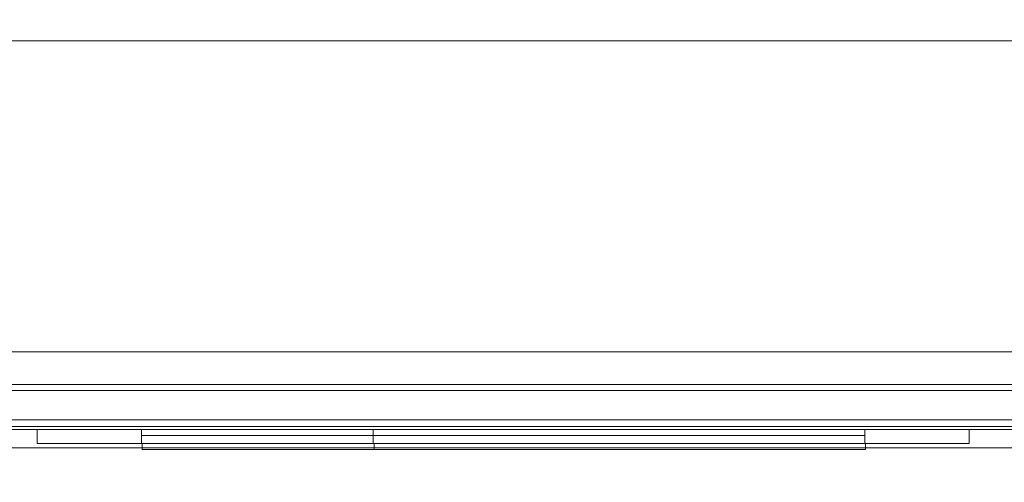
# Model space of a CAD drawing. Header units: inches. Extents: x 813 to 1305, y 19 to 194.
# Tile 230 of 256: x 1177.43 to 1183.76, y 103.39 to 106.36. Entities that reach past the tile are written whole.
import ezdxf

# ---------------------------------------------------------------- set-up
doc = ezdxf.new("R2010")
doc.units = ezdxf.units.IN
doc.header["$MEASUREMENT"] = 0
for name, color, linetype, true_color in [('CET color Grey2', 7, 'Continuous', 0x060606), ('CET color Grey98', 7, 'Continuous', 0xfafafa), ('CET color NavajoWhite4', 7, 'Continuous', 0x81775f)]:
    doc.layers.add(name, color=color, linetype=linetype, true_color=true_color)
doc.layers.add('CET Default', color=7, linetype='Continuous')

# ---------------------------------------------------------------- blocks, each defined once
blk = doc.blocks.new('*C250')
at = {"layer": 'CET color Grey98', "linetype": 'Continuous', "lineweight": 0}
for points, invisible_edges in [([(41.49, 14, 65), (0.5, 14, 65), (0.5, 14, 65.5), (41.49, 14, 65)], 4), ([(41.49, 14, 65), (0.5, 14, 65.5), (41.49, 14, 65.5), (41.49, 14, 65)], 9), ([(0.5, 14, 65), (41.49, 14, 65), (41.49, 0.3125, 65), (0.5, 14, 65)], 4), ([(0.5, 14, 65), (41.49, 0.3125, 65), (0.5, 0.3125, 65), (0.5, 14, 65)], 9), ([(0.5, 0.3125, 65.5), (41.49, 0.3125, 65.5), (41.49, 14, 65.5), (0.5, 0.3125, 65.5)], 4), ([(0.5, 0.3125, 65.5), (41.49, 14, 65.5), (0.5, 14, 65.5), (0.5, 0.3125, 65.5)], 9), ([(41.49, 14, 49.5), (0.5, 14, 49.5), (0.5, 14, 65), (41.49, 14, 49.5)], 4), ([(41.49, 14, 49.5), (0.5, 14, 65), (41.49, 14, 65), (41.49, 14, 49.5)], 9), ([(0.5, 14, 49.5), (41.49, 14, 49.5), (41.49, 13.5, 49.5), (0.5, 14, 49.5)], 4), ([(0.5, 14, 49.5), (41.49, 13.5, 49.5), (0.5, 13.5, 49.5), (0.5, 14, 49.5)], 9), ([(0.5, 13.5, 65), (41.49, 13.5, 65), (41.49, 14, 65), (0.5, 13.5, 65)], 4), ([(0.5, 13.5, 65), (41.49, 14, 65), (0.5, 14, 65), (0.5, 13.5, 65)], 9), ([(41.49, 13.999, 51), (0.51, 13.999, 51), (0.51, 13.999, 51.5), (41.49, 13.999, 51)], 4), ([(41.49, 13.999, 51), (0.51, 13.999, 51.5), (41.49, 13.999, 51.5), (41.49, 13.999, 51)], 9), ([(0.51, 13.999, 51), (41.49, 13.999, 51), (41.49, 0.3125, 51), (0.51, 13.999, 51)], 4), ([(0.51, 13.999, 51), (41.49, 0.3125, 51), (0.51, 0.3125, 51), (0.51, 13.999, 51)], 9), ([(0.51, 0.3125, 51.5), (41.49, 0.3125, 51.5), (41.49, 13.999, 51.5), (0.51, 0.3125, 51.5)], 4), ([(0.51, 0.3125, 51.5), (41.49, 13.999, 51.5), (0.51, 13.999, 51.5), (0.51, 0.3125, 51.5)], 9)]:
    blk.add_3dface(points, dxfattribs=dict(at, invisible_edges=invisible_edges))
blk = doc.blocks.new('*C251')
at = {"layer": 'CET Default', "linetype": 'Continuous', "lineweight": 0, "rotation": 359.9999999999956}
blk.add_blockref('*C250', (373.7222, 902.8549), dxfattribs=at)
blk = doc.blocks.new('*C205')
at = {"layer": 'CET color Grey2', "linetype": 'Continuous', "lineweight": 0}
for points, invisible_edges in [([(40, 2.5, 32.1525), (2, 2.5, 32.1525), (2, 2.5, 34.0275), (40, 2.5, 32.1525)], 4), ([(40, 2.5, 32.1525), (2, 2.5, 34.0275), (40, 2.5, 34.0275), (40, 2.5, 32.1525)], 9), ([(2, 2.5, 32.1525), (40, 2.5, 32.1525), (40, 0.5, 32.1525), (2, 2.5, 32.1525)], 4), ([(2, 2.5, 32.1525), (40, 0.5, 32.1525), (2, 0.5, 32.1525), (2, 2.5, 32.1525)], 9), ([(2, 0.5, 34.0275), (40, 0.5, 34.0275), (40, 2.5, 34.0275), (2, 0.5, 34.0275)], 4), ([(2, 0.5, 34.0275), (40, 2.5, 34.0275), (2, 2.5, 34.0275), (2, 0.5, 34.0275)], 9), ([(40, 2.5, 48.4213), (2, 2.5, 48.4213), (2, 2.5, 49.4213), (40, 2.5, 48.4213)], 4), ([(40, 2.5, 48.4213), (2, 2.5, 49.4213), (40, 2.5, 49.4213), (40, 2.5, 48.4213)], 9), ([(2, 2.5, 48.4213), (40, 2.5, 48.4213), (40, 0.5, 48.4213), (2, 2.5, 48.4213)], 4), ([(2, 2.5, 48.4213), (40, 0.5, 48.4213), (2, 0.5, 48.4213), (2, 2.5, 48.4213)], 9), ([(2, 0.5, 49.4213), (40, 0.5, 49.4213), (40, 2.5, 49.4213), (2, 0.5, 49.4213)], 4), ([(2, 0.5, 49.4213), (40, 2.5, 49.4213), (2, 2.5, 49.4213), (2, 0.5, 49.4213)], 9), ([(40, 2.5, 8.59), (2, 2.5, 8.59), (2, 2.5, 9.59), (40, 2.5, 8.59)], 4), ([(40, 2.5, 8.59), (2, 2.5, 9.59), (40, 2.5, 9.59), (40, 2.5, 8.59)], 9), ([(2, 2.5, 8.59), (40, 2.5, 8.59), (40, 0.5, 8.59), (2, 2.5, 8.59)], 4), ([(2, 2.5, 8.59), (40, 0.5, 8.59), (2, 0.5, 8.59), (2, 2.5, 8.59)], 9), ([(2, 0.5, 9.59), (40, 0.5, 9.59), (40, 2.5, 9.59), (2, 0.5, 9.59)], 4), ([(2, 0.5, 9.59), (40, 2.5, 9.59), (2, 2.5, 9.59), (2, 0.5, 9.59)], 9), ([(40, 2.5, 0.5), (2, 2.5, 0.5), (2, 2.5, 1.5), (40, 2.5, 0.5)], 4), ([(40, 2.5, 0.5), (2, 2.5, 1.5), (40, 2.5, 1.5), (40, 2.5, 0.5)], 9), ([(2, 2.5, 0.5), (40, 2.5, 0.5), (40, 0.5, 0.5), (2, 2.5, 0.5)], 4), ([(2, 2.5, 0.5), (40, 0.5, 0.5), (2, 0.5, 0.5), (2, 2.5, 0.5)], 9), ([(2, 0.5, 1.5), (40, 0.5, 1.5), (40, 2.5, 1.5), (2, 0.5, 1.5)], 4), ([(2, 0.5, 1.5), (40, 2.5, 1.5), (2, 2.5, 1.5), (2, 0.5, 1.5)], 9), ([(2, 0.5, 32.1525), (40, 0.5, 32.1525), (40, 0.5, 34.0275), (2, 0.5, 32.1525)], 4), ([(2, 0.5, 32.1525), (40, 0.5, 34.0275), (2, 0.5, 34.0275), (2, 0.5, 32.1525)], 9), ([(2, 0.5, 48.4213), (40, 0.5, 48.4213), (40, 0.5, 49.4213), (2, 0.5, 48.4213)], 4), ([(2, 0.5, 48.4213), (40, 0.5, 49.4213), (2, 0.5, 49.4213), (2, 0.5, 48.4213)], 9), ([(2, 0.5, 8.59), (40, 0.5, 8.59), (40, 0.5, 9.59), (2, 0.5, 8.59)], 4), ([(2, 0.5, 8.59), (40, 0.5, 9.59), (2, 0.5, 9.59), (2, 0.5, 8.59)], 9), ([(2, 0.5, 0.5), (40, 0.5, 0.5), (40, 0.5, 1.5), (2, 0.5, 0.5)], 4), ([(2, 0.5, 0.5), (40, 0.5, 1.5), (2, 0.5, 1.5), (2, 0.5, 0.5)], 9)]:
    blk.add_3dface(points, dxfattribs=dict(at, invisible_edges=invisible_edges))
at = {"layer": 'CET color Grey98', "linetype": 'Continuous', "lineweight": 0}
for points, invisible_edges in [([(0.0312, 0.0197, 49.5), (41.9687, 0.0197, 49.5), (41.9687, 2.9803, 49.5), (0.0312, 0.0197, 49.5)], 4), ([(0.0312, 0.0197, 49.5), (41.9687, 2.9803, 49.5), (0.0312, 2.9803, 49.5), (0.0312, 0.0197, 49.5)], 9), ([(0.0312, 2.9803, 49.25), (41.9687, 2.9803, 49.25), (41.9687, 0.0197, 49.25), (0.0312, 2.9803, 49.25)], 4), ([(0.0312, 2.9803, 49.25), (41.9687, 0.0197, 49.25), (0.0312, 0.0197, 49.25), (0.0312, 2.9803, 49.25)], 9), ([(41.9803, 0.2894, 0.93), (0.0197, 0.2894, 0.93), (0.0197, 0.2894, 1.1175), (41.9803, 0.2894, 0.93)], 4), ([(41.9803, 0.2894, 0.93), (0.0197, 0.2894, 1.1175), (41.9803, 0.2894, 1.1175), (41.9803, 0.2894, 0.93)], 9), ([(0.0197, 0.2894, 0.93), (41.9803, 0.2894, 0.93), (41.9803, 0.25, 0.93), (0.0197, 0.2894, 0.93)], 4), ([(0.0197, 0.2894, 0.93), (41.9803, 0.25, 0.93), (0.0197, 0.25, 0.93), (0.0197, 0.2894, 0.93)], 9), ([(0.0197, 0.25, 1.1175), (41.9803, 0.25, 1.1175), (41.9803, 0.2894, 1.1175), (0.0197, 0.25, 1.1175)], 4), ([(0.0197, 0.25, 1.1175), (41.9803, 0.2894, 1.1175), (0.0197, 0.2894, 1.1175), (0.0197, 0.25, 1.1175)], 9), ([(41.9803, 0.2894, 8.9025), (0.0197, 0.2894, 8.9025), (0.0197, 0.2894, 9.09), (41.9803, 0.2894, 8.9025)], 4), ([(41.9803, 0.2894, 8.9025), (0.0197, 0.2894, 9.09), (41.9803, 0.2894, 9.09), (41.9803, 0.2894, 8.9025)], 9), ([(0.0197, 0.2894, 8.9025), (41.9803, 0.2894, 8.9025), (41.9803, 0.25, 8.9025), (0.0197, 0.2894, 8.9025)], 4), ([(0.0197, 0.2894, 8.9025), (41.9803, 0.25, 8.9025), (0.0197, 0.25, 8.9025), (0.0197, 0.2894, 8.9025)], 9), ([(0.0197, 0.25, 9.09), (41.9803, 0.25, 9.09), (41.9803, 0.2894, 9.09), (0.0197, 0.25, 9.09)], 4), ([(0.0197, 0.25, 9.09), (41.9803, 0.2894, 9.09), (0.0197, 0.2894, 9.09), (0.0197, 0.25, 9.09)], 9), ([(0, 0.0625, 0.93), (42, 0.0625, 0.93), (42, 0.25, 0.93), (0, 0.0625, 0.93)], 4), ([(0, 0.0625, 0.93), (42, 0.25, 0.93), (0, 0.25, 0.93), (0, 0.0625, 0.93)], 9), ([(0, 0.25, 0.93), (42, 0.25, 0.93), (42, 0.25, 0.5), (0, 0.25, 0.93)], 4), ([(0, 0.25, 0.93), (42, 0.25, 0.5), (0, 0.25, 0.5), (0, 0.25, 0.93)], 9), ([(0, 0.25, 0.5), (42, 0.25, 0.5), (42, 0.0625, 0.5), (0, 0.25, 0.5)], 4), ([(0, 0.25, 0.5), (42, 0.0625, 0.5), (0, 0.0625, 0.5), (0, 0.25, 0.5)], 9), ([(0.0197, 0.0625, 8.9025), (41.9803, 0.0625, 8.9025), (41.9803, 0.25, 8.9025), (0.0197, 0.0625, 8.9025)], 4), ([(0.0197, 0.0625, 8.9025), (41.9803, 0.25, 8.9025), (0.0197, 0.25, 8.9025), (0.0197, 0.0625, 8.9025)], 9), ([(0.0197, 0.25, 8.9025), (41.9803, 0.25, 8.9025), (41.9803, 0.25, 1.1175), (0.0197, 0.25, 8.9025)], 4), ([(0.0197, 0.25, 8.9025), (41.9803, 0.25, 1.1175), (0.0197, 0.25, 1.1175), (0.0197, 0.25, 8.9025)], 9), ([(0.0197, 0.25, 1.1175), (41.9803, 0.25, 1.1175), (41.9803, 0.0625, 1.1175), (0.0197, 0.25, 1.1175)], 4), ([(0.0197, 0.25, 1.1175), (41.9803, 0.0625, 1.1175), (0.0197, 0.0625, 1.1175), (0.0197, 0.25, 1.1175)], 9), ([(0.0197, 0.25, 0.93), (41.9803, 0.25, 0.93), (41.9803, 0.25, 1.1175), (0.0197, 0.25, 0.93)], 4), ([(0.0197, 0.25, 0.93), (41.9803, 0.25, 1.1175), (0.0197, 0.25, 1.1175), (0.0197, 0.25, 0.93)], 9), ([(0.0197, 0.25, 8.9025), (41.9803, 0.25, 8.9025), (41.9803, 0.25, 9.09), (0.0197, 0.25, 8.9025)], 4), ([(0.0197, 0.25, 8.9025), (41.9803, 0.25, 9.09), (0.0197, 0.25, 9.09), (0.0197, 0.25, 8.9025)], 9), ([(0.1875, 0.25, 9.09), (41.8125, 0.0625, 9.09), (0.1875, 0.0625, 9.09), (0.1875, 0.25, 9.09)], 9), ([(0.1875, 0.25, 9.09), (41.8125, 0.25, 9.09), (41.8125, 0.0625, 9.09), (0.1875, 0.25, 9.09)], 4), ([(0.1875, 0.0625, 32.965), (41.8125, 0.25, 32.965), (0.1875, 0.25, 32.965), (0.1875, 0.0625, 32.965)], 9), ([(0.1875, 0.0625, 32.965), (41.8125, 0.0625, 32.965), (41.8125, 0.25, 32.965), (0.1875, 0.0625, 32.965)], 4), ([(0.1875, 0.25, 32.965), (41.8125, 0.25, 9.09), (0.1875, 0.25, 9.09), (0.1875, 0.25, 32.965)], 9), ([(0.1875, 0.25, 32.965), (41.8125, 0.25, 32.965), (41.8125, 0.25, 9.09), (0.1875, 0.25, 32.965)], 4), ([(0.1875, 0.25, 32.92), (41.8125, 0.25, 32.92), (41.8125, 0.25, 33.26), (0.1875, 0.25, 32.92)], 4), ([(0.1875, 0.25, 32.92), (41.8125, 0.25, 33.26), (0.1875, 0.25, 33.26), (0.1875, 0.25, 32.92)], 9), ([(0.1875, 0, 33.26), (0.1875, 0.25, 33.26), (41.8125, 0, 33.26), (0.1875, 0, 33.26)], 2), ([(41.8125, 0, 33.26), (0.1875, 0.25, 33.26), (41.8125, 0.25, 33.26), (41.8125, 0, 33.26)], 9), ([(0.1875, 0.25, 34.92), (0.1875, 0, 34.92), (41.8125, 0, 34.92), (0.1875, 0.25, 34.92)], 4), ([(0.1875, 0.25, 34.92), (41.8125, 0, 34.92), (41.8125, 0.25, 34.92), (0.1875, 0.25, 34.92)], 9), ([(0.1875, 0.25, 34.92), (41.8125, 0.25, 34.92), (41.8125, 0.25, 35.26), (0.1875, 0.25, 34.92)], 4), ([(0.1875, 0.25, 34.92), (41.8125, 0.25, 35.26), (0.1875, 0.25, 35.26), (0.1875, 0.25, 34.92)], 9), ([(0.1875, 0, 35.26), (0.1875, 0.25, 35.26), (41.8125, 0, 35.26), (0.1875, 0, 35.26)], 2), ([(41.8125, 0, 35.26), (0.1875, 0.25, 35.26), (41.8125, 0.25, 35.26), (41.8125, 0, 35.26)], 9), ([(0.1875, 0.25, 36.92), (0.1875, 0, 36.92), (41.8125, 0, 36.92), (0.1875, 0.25, 36.92)], 4), ([(0.1875, 0.25, 36.92), (41.8125, 0, 36.92), (41.8125, 0.25, 36.92), (0.1875, 0.25, 36.92)], 9), ([(0.1875, 0.25, 36.92), (41.8125, 0.25, 36.92), (41.8125, 0.25, 37.26), (0.1875, 0.25, 36.92)], 4), ([(0.1875, 0.25, 36.92), (41.8125, 0.25, 37.26), (0.1875, 0.25, 37.26), (0.1875, 0.25, 36.92)], 9), ([(0.1875, 0, 37.26), (0.1875, 0.25, 37.26), (41.8125, 0, 37.26), (0.1875, 0, 37.26)], 2), ([(41.8125, 0, 37.26), (0.1875, 0.25, 37.26), (41.8125, 0.25, 37.26), (41.8125, 0, 37.26)], 9), ([(0.1875, 0.25, 38.92), (0.1875, 0, 38.92), (41.8125, 0, 38.92), (0.1875, 0.25, 38.92)], 4), ([(0.1875, 0.25, 38.92), (41.8125, 0, 38.92), (41.8125, 0.25, 38.92), (0.1875, 0.25, 38.92)], 9), ([(0.1875, 0.25, 38.92), (41.8125, 0.25, 38.92), (41.8125, 0.25, 39.26), (0.1875, 0.25, 38.92)], 4), ([(0.1875, 0.25, 38.92), (41.8125, 0.25, 39.26), (0.1875, 0.25, 39.26), (0.1875, 0.25, 38.92)], 9), ([(0.1875, 0, 39.26), (0.1875, 0.25, 39.26), (41.8125, 0, 39.26), (0.1875, 0, 39.26)], 2), ([(41.8125, 0, 39.26), (0.1875, 0.25, 39.26), (41.8125, 0.25, 39.26), (41.8125, 0, 39.26)], 9), ([(0.1875, 0.25, 40.92), (0.1875, 0, 40.92), (41.8125, 0, 40.92), (0.1875, 0.25, 40.92)], 4), ([(0.1875, 0.25, 40.92), (41.8125, 0, 40.92), (41.8125, 0.25, 40.92), (0.1875, 0.25, 40.92)], 9), ([(0.1875, 0.25, 40.92), (41.8125, 0.25, 40.92), (41.8125, 0.25, 41.26), (0.1875, 0.25, 40.92)], 4), ([(0.1875, 0.25, 40.92), (41.8125, 0.25, 41.26), (0.1875, 0.25, 41.26), (0.1875, 0.25, 40.92)], 9), ([(0.1875, 0, 41.26), (0.1875, 0.25, 41.26), (41.8125, 0, 41.26), (0.1875, 0, 41.26)], 2), ([(41.8125, 0, 41.26), (0.1875, 0.25, 41.26), (41.8125, 0.25, 41.26), (41.8125, 0, 41.26)], 9), ([(0.1875, 0.25, 42.92), (0.1875, 0, 42.92), (41.8125, 0, 42.92), (0.1875, 0.25, 42.92)], 4), ([(0.1875, 0.25, 42.92), (41.8125, 0, 42.92), (41.8125, 0.25, 42.92), (0.1875, 0.25, 42.92)], 9), ([(0.1875, 0.25, 42.92), (41.8125, 0.25, 42.92), (41.8125, 0.25, 43.26), (0.1875, 0.25, 42.92)], 4), ([(0.1875, 0.25, 42.92), (41.8125, 0.25, 43.26), (0.1875, 0.25, 43.26), (0.1875, 0.25, 42.92)], 9), ([(0.1875, 0, 43.26), (0.1875, 0.25, 43.26), (41.8125, 0, 43.26), (0.1875, 0, 43.26)], 2), ([(41.8125, 0, 43.26), (0.1875, 0.25, 43.26), (41.8125, 0.25, 43.26), (41.8125, 0, 43.26)], 9), ([(0.1875, 0.25, 44.92), (0.1875, 0, 44.92), (41.8125, 0, 44.92), (0.1875, 0.25, 44.92)], 4), ([(0.1875, 0.25, 44.92), (41.8125, 0, 44.92), (41.8125, 0.25, 44.92), (0.1875, 0.25, 44.92)], 9), ([(0.1875, 0.25, 44.92), (41.8125, 0.25, 44.92), (41.8125, 0.25, 45.26), (0.1875, 0.25, 44.92)], 4), ([(0.1875, 0.25, 44.92), (41.8125, 0.25, 45.26), (0.1875, 0.25, 45.26), (0.1875, 0.25, 44.92)], 9), ([(0.1875, 0, 45.26), (0.1875, 0.25, 45.26), (41.8125, 0, 45.26), (0.1875, 0, 45.26)], 2), ([(41.8125, 0, 45.26), (0.1875, 0.25, 45.26), (41.8125, 0.25, 45.26), (41.8125, 0, 45.26)], 9), ([(0.1875, 0.25, 46.92), (0.1875, 0, 46.92), (41.8125, 0, 46.92), (0.1875, 0.25, 46.92)], 4), ([(0.1875, 0.25, 46.92), (41.8125, 0, 46.92), (41.8125, 0.25, 46.92), (0.1875, 0.25, 46.92)], 9), ([(0.1875, 0.25, 46.92), (41.8125, 0.25, 46.92), (41.8125, 0.25, 47.26), (0.1875, 0.25, 46.92)], 4), ([(0.1875, 0.25, 46.92), (41.8125, 0.25, 47.26), (0.1875, 0.25, 47.26), (0.1875, 0.25, 46.92)], 9), ([(0.1875, 0, 47.26), (0.1875, 0.25, 47.26), (41.8125, 0, 47.26), (0.1875, 0, 47.26)], 2), ([(41.8125, 0, 47.26), (0.1875, 0.25, 47.26), (41.8125, 0.25, 47.26), (41.8125, 0, 47.26)], 9), ([(0, 0, 0.8675), (42, 0, 0.8675), (42, 0.0625, 0.93), (0, 0, 0.8675)], 4), ([(0, 0, 0.8675), (42, 0.0625, 0.93), (0, 0.0625, 0.93), (0, 0, 0.8675)], 9), ([(0, 0.0625, 0.5), (42, 0.0625, 0.5), (42, 0, 0.5625), (0, 0.0625, 0.5)], 4), ([(0, 0.0625, 0.5), (42, 0, 0.5625), (0, 0, 0.5625), (0, 0.0625, 0.5)], 9), ([(0, 0, 0.5625), (42, 0, 0.5625), (42, 0, 0.8675), (0, 0, 0.5625)], 4), ([(0, 0, 0.5625), (42, 0, 0.8675), (0, 0, 0.8675), (0, 0, 0.5625)], 9), ([(0.0197, 0, 8.84), (41.9803, 0, 8.84), (41.9803, 0.0625, 8.9025), (0.0197, 0, 8.84)], 4), ([(0.0197, 0, 8.84), (41.9803, 0.0625, 8.9025), (0.0197, 0.0625, 8.9025), (0.0197, 0, 8.84)], 9), ([(0.0197, 0.0625, 1.1175), (41.9803, 0.0625, 1.1175), (41.9803, 0, 1.18), (0.0197, 0.0625, 1.1175)], 4), ([(0.0197, 0.0625, 1.1175), (41.9803, 0, 1.18), (0.0197, 0, 1.18), (0.0197, 0.0625, 1.1175)], 9), ([(0.0197, 0, 1.18), (41.9803, 0, 1.18), (41.9803, 0, 8.84), (0.0197, 0, 1.18)], 4), ([(0.0197, 0, 1.18), (41.9803, 0, 8.84), (0.0197, 0, 8.84), (0.0197, 0, 1.18)], 9), ([(0.0312, 0.0197, 49.25), (41.9687, 0.0197, 49.25), (41.9687, 0.0197, 49.5), (0.0312, 0.0197, 49.25)], 4), ([(0.0312, 0.0197, 49.25), (41.9687, 0.0197, 49.5), (0.0312, 0.0197, 49.5), (0.0312, 0.0197, 49.25)], 9), ([(0.1875, 0.0625, 9.09), (41.8125, 0, 9.1525), (0.1875, 0, 9.1525), (0.1875, 0.0625, 9.09)], 9), ([(0.1875, 0.0625, 9.09), (41.8125, 0.0625, 9.09), (41.8125, 0, 9.1525), (0.1875, 0.0625, 9.09)], 4), ([(0.1875, 0, 32.9025), (41.8125, 0.0625, 32.965), (0.1875, 0.0625, 32.965), (0.1875, 0, 32.9025)], 9), ([(0.1875, 0, 32.9025), (41.8125, 0, 32.9025), (41.8125, 0.0625, 32.965), (0.1875, 0, 32.9025)], 4), ([(0.1875, 0, 9.1525), (41.8125, 0, 32.9025), (0.1875, 0, 32.9025), (0.1875, 0, 9.1525)], 9), ([(0.1875, 0, 9.1525), (41.8125, 0, 9.1525), (41.8125, 0, 32.9025), (0.1875, 0, 9.1525)], 4), ([(0.1875, 0, 33.26), (41.8125, 0, 33.26), (41.8125, 0, 35.005), (0.1875, 0, 33.26)], 4), ([(0.1875, 0, 33.26), (41.8125, 0, 35.005), (0.1875, 0, 35.005), (0.1875, 0, 33.26)], 9), ([(0.1875, 0, 35.26), (41.8125, 0, 35.26), (41.8125, 0, 37.005), (0.1875, 0, 35.26)], 4), ([(0.1875, 0, 35.26), (41.8125, 0, 37.005), (0.1875, 0, 37.005), (0.1875, 0, 35.26)], 9), ([(0.1875, 0, 37.26), (41.8125, 0, 37.26), (41.8125, 0, 39.005), (0.1875, 0, 37.26)], 4), ([(0.1875, 0, 37.26), (41.8125, 0, 39.005), (0.1875, 0, 39.005), (0.1875, 0, 37.26)], 9), ([(0.1875, 0, 39.26), (41.8125, 0, 39.26), (41.8125, 0, 41.005), (0.1875, 0, 39.26)], 4), ([(0.1875, 0, 39.26), (41.8125, 0, 41.005), (0.1875, 0, 41.005), (0.1875, 0, 39.26)], 9), ([(0.1875, 0, 41.26), (41.8125, 0, 41.26), (41.8125, 0, 43.005), (0.1875, 0, 41.26)], 4), ([(0.1875, 0, 41.26), (41.8125, 0, 43.005), (0.1875, 0, 43.005), (0.1875, 0, 41.26)], 9), ([(0.1875, 0, 43.26), (41.8125, 0, 43.26), (41.8125, 0, 45.005), (0.1875, 0, 43.26)], 4), ([(0.1875, 0, 43.26), (41.8125, 0, 45.005), (0.1875, 0, 45.005), (0.1875, 0, 43.26)], 9), ([(0.1875, 0, 45.26), (41.8125, 0, 45.26), (41.8125, 0, 47.005), (0.1875, 0, 45.26)], 4), ([(0.1875, 0, 45.26), (41.8125, 0, 47.005), (0.1875, 0, 47.005), (0.1875, 0, 45.26)], 9), ([(0.1875, 0, 47.26), (41.8125, 0, 47.26), (41.8125, 0, 49.005), (0.1875, 0, 47.26)], 4), ([(0.1875, 0, 47.26), (41.8125, 0, 49.005), (0.1875, 0, 49.005), (0.1875, 0, 47.26)], 9), ([(11.09, 0, 2.5955), (5.1, 0, 2.5955), (7.26, 0, 3.3705), (11.09, 0, 2.5955)], 6), ([(5.1, 0, 2.5955), (5.77, 0, 5.5455), (7.26, 0, 3.3705), (5.1, 0, 2.5955)], 15), ([(5.1, 0, 2.5955), (5.1, 0, 8.2155), (5.77, 0, 5.5455), (5.1, 0, 2.5955)], 6), ([(5.1, 0, 8.2155), (11.09, 0, 8.2155), (5.77, 0, 7.5455), (5.1, 0, 8.2155)], 6), ([(11.09, -0.09, 2.5955), (5.1, -0.09, 2.5955), (11.09, 0, 2.5955), (11.09, -0.09, 2.5955)], 2), ([(5.1, -0.09, 2.5955), (5.1, 0, 2.5955), (11.09, 0, 2.5955), (5.1, -0.09, 2.5955)], 4), ([(11.09, -0.09, 8.2155), (11.09, 0, 8.2155), (5.1, 0, 8.2155), (11.09, -0.09, 8.2155)], 4), ([(5.1, -0.09, 2.5955), (5.1, -0.09, 8.2155), (5.1, 0, 2.5955), (5.1, -0.09, 2.5955)], 2), ([(5.1, -0.09, 8.2155), (5.1, 0, 8.2155), (5.1, 0, 2.5955), (5.1, -0.09, 8.2155)], 4), ([(10.42, -0.09, 5.5455), (10.42, 0, 5.5455), (5.77, 0, 5.5455), (10.42, -0.09, 5.5455)], 4), ([(11.09, 0, 8.2155), (10.42, 0, 7.5455), (5.77, 0, 7.5455), (11.09, 0, 8.2155)], 13), ([(7.26, 0, 5.0305), (5.77, 0, 5.5455), (10.42, 0, 5.5455), (7.26, 0, 5.0305)], 13), ([(7.26, 0, 5.0305), (7.26, 0, 3.3705), (5.77, 0, 5.5455), (7.26, 0, 5.0305)], 6), ([(10.42, -0.09, 7.5455), (5.77, -0.09, 7.5455), (10.42, 0, 7.5455), (10.42, -0.09, 7.5455)], 2), ([(5.77, -0.09, 7.5455), (5.77, 0, 7.5455), (10.42, 0, 7.5455), (5.77, -0.09, 7.5455)], 4), ([(7.26, -0.09, 5.0305), (7.26, -0.09, 3.3705), (7.26, 0, 5.0305), (7.26, -0.09, 5.0305)], 2), ([(7.26, -0.09, 3.3705), (7.26, 0, 3.3705), (7.26, 0, 5.0305), (7.26, -0.09, 3.3705)], 4), ([(10.42, -0.09, 5.0305), (7.26, -0.09, 5.0305), (10.42, 0, 5.0305), (10.42, -0.09, 5.0305)], 2), ([(7.26, -0.09, 5.0305), (7.26, 0, 5.0305), (10.42, 0, 5.0305), (7.26, -0.09, 5.0305)], 4), ([(7.26, -0.09, 3.3705), (10.42, -0.09, 3.3705), (7.26, 0, 3.3705), (7.26, -0.09, 3.3705)], 2), ([(10.42, -0.09, 3.3705), (10.42, 0, 3.3705), (7.26, 0, 3.3705), (10.42, -0.09, 3.3705)], 4), ([(11.09, 0, 2.5955), (7.26, 0, 3.3705), (10.42, 0, 3.3705), (11.09, 0, 2.5955)], 13), ([(10.42, 0, 5.0305), (7.26, 0, 5.0305), (10.42, 0, 5.5455), (10.42, 0, 5.0305)], 6), ([(10.42, -0.09, 5.5455), (10.42, -0.09, 7.5455), (10.42, 0, 5.5455), (10.42, -0.09, 5.5455)], 2), ([(10.42, -0.09, 7.5455), (10.42, 0, 7.5455), (10.42, 0, 5.5455), (10.42, -0.09, 7.5455)], 4), ([(10.42, -0.09, 3.3705), (10.42, -0.09, 5.0305), (10.42, 0, 3.3705), (10.42, -0.09, 3.3705)], 2), ([(10.42, -0.09, 5.0305), (10.42, 0, 5.0305), (10.42, 0, 3.3705), (10.42, -0.09, 5.0305)], 4), ([(10.42, 0, 5.0305), (11.09, 0, 2.5955), (10.42, 0, 3.3705), (10.42, 0, 5.0305)], 11), ([(11.09, 0, 8.2155), (11.09, 0, 2.5955), (10.42, 0, 7.5455), (11.09, 0, 8.2155)], 6), ([(11.09, 0, 2.5955), (10.42, 0, 5.5455), (10.42, 0, 7.5455), (11.09, 0, 2.5955)], 13), ([(11.09, 0, 2.5955), (10.42, 0, 5.0305), (10.42, 0, 5.5455), (11.09, 0, 2.5955)], 15), ([(11.09, -0.09, 8.2155), (11.09, -0.09, 2.5955), (11.09, 0, 8.2155), (11.09, -0.09, 8.2155)], 2), ([(11.09, -0.09, 2.5955), (11.09, 0, 2.5955), (11.09, 0, 8.2155), (11.09, -0.09, 2.5955)], 4), ([(5.1, 0, 8.2155), (5.77, 0, 7.5455), (5.77, 0, 5.5455), (5.1, 0, 8.2155)], 13), ([(5.1, -0.09, 8.2155), (11.09, -0.09, 8.2155), (5.1, 0, 8.2155), (5.1, -0.09, 8.2155)], 2), ([(5.77, -0.09, 5.5455), (10.42, -0.09, 5.5455), (5.77, 0, 5.5455), (5.77, -0.09, 5.5455)], 2), ([(5.77, -0.09, 7.5455), (5.77, -0.09, 5.5455), (5.77, 0, 7.5455), (5.77, -0.09, 7.5455)], 2), ([(5.77, -0.09, 5.5455), (5.77, 0, 5.5455), (5.77, 0, 7.5455), (5.77, -0.09, 5.5455)], 4), ([(5.77, -0.0394, 5.5455), (10.42, -0.0394, 5.5455), (10.42, -0.0394, 7.5455), (5.77, -0.0394, 5.5455)], 4), ([(5.77, -0.0394, 5.5455), (10.42, -0.0394, 7.5455), (5.77, -0.0394, 7.5455), (5.77, -0.0394, 5.5455)], 9), ([(7.26, -0.0394, 3.3705), (10.42, -0.0394, 3.3705), (10.42, -0.0394, 5.0305), (7.26, -0.0394, 3.3705)], 4), ([(7.26, -0.0394, 3.3705), (10.42, -0.0394, 5.0305), (7.26, -0.0394, 5.0305), (7.26, -0.0394, 3.3705)], 9), ([(5.77, -0.09, 7.5455), (11.09, -0.09, 8.2155), (5.1, -0.09, 8.2155), (5.77, -0.09, 7.5455)], 13), ([(5.77, -0.09, 5.5455), (5.77, -0.09, 7.5455), (5.1, -0.09, 8.2155), (5.77, -0.09, 5.5455)], 6), ([(5.77, -0.09, 5.5455), (5.1, -0.09, 8.2155), (5.1, -0.09, 2.5955), (5.77, -0.09, 5.5455)], 13), ([(7.26, -0.09, 3.3705), (5.77, -0.09, 5.5455), (5.1, -0.09, 2.5955), (7.26, -0.09, 3.3705)], 15), ([(7.26, -0.09, 3.3705), (5.1, -0.09, 2.5955), (11.09, -0.09, 2.5955), (7.26, -0.09, 3.3705)], 13), ([(5.77, -0.09, 5.5455), (7.26, -0.09, 3.3705), (7.26, -0.09, 5.0305), (5.77, -0.09, 5.5455)], 13), ([(10.42, -0.09, 5.5455), (5.77, -0.09, 5.5455), (7.26, -0.09, 5.0305), (10.42, -0.09, 5.5455)], 6), ([(5.77, -0.09, 7.5455), (10.42, -0.09, 7.5455), (11.09, -0.09, 8.2155), (5.77, -0.09, 7.5455)], 6), ([(10.425, -0.09, 5.5505), (5.775, -0.09, 5.5505), (5.775, -0.09, 7.5505), (10.425, -0.09, 5.5505)], 4), ([(10.425, -0.09, 5.5505), (5.775, -0.09, 7.5505), (10.425, -0.09, 7.5505), (10.425, -0.09, 5.5505)], 9), ([(5.775, -0.09, 5.5505), (5.775, -0.1294, 5.5505), (5.775, -0.1294, 7.5505), (5.775, -0.09, 5.5505)], 4), ([(5.775, -0.09, 5.5505), (5.775, -0.1294, 7.5505), (5.775, -0.09, 7.5505), (5.775, -0.09, 5.5505)], 9), ([(5.775, -0.09, 5.5505), (10.425, -0.09, 5.5505), (10.425, -0.1294, 5.5505), (5.775, -0.09, 5.5505)], 4), ([(5.775, -0.09, 5.5505), (10.425, -0.1294, 5.5505), (5.775, -0.1294, 5.5505), (5.775, -0.09, 5.5505)], 9), ([(5.775, -0.1294, 7.5505), (10.425, -0.1294, 7.5505), (10.425, -0.09, 7.5505), (5.775, -0.1294, 7.5505)], 4), ([(5.775, -0.1294, 7.5505), (10.425, -0.09, 7.5505), (5.775, -0.09, 7.5505), (5.775, -0.1294, 7.5505)], 9), ([(5.8325, -0.09, 5.608), (10.3575, -0.09, 5.608), (10.3575, -0.09, 7.483), (5.8325, -0.09, 5.608)], 4), ([(5.8325, -0.09, 5.608), (10.3575, -0.09, 7.483), (5.8325, -0.09, 7.483), (5.8325, -0.09, 5.608)], 9), ([(10.42, -0.09, 5.5455), (7.26, -0.09, 5.0305), (10.42, -0.09, 5.0305), (10.42, -0.09, 5.5455)], 13), ([(10.42, -0.09, 3.3705), (7.26, -0.09, 3.3705), (11.09, -0.09, 2.5955), (10.42, -0.09, 3.3705)], 6), ([(7.265, -0.09, 5.0305), (10.425, -0.09, 5.0305), (10.425, -0.09, 3.3705), (7.265, -0.09, 5.0305)], 4), ([(7.265, -0.09, 5.0305), (10.425, -0.09, 3.3705), (7.265, -0.09, 3.3705), (7.265, -0.09, 5.0305)], 9), ([(10.425, -0.09, 5.0305), (7.265, -0.09, 5.0305), (7.265, -0.1294, 5.0305), (10.425, -0.09, 5.0305)], 4), ([(10.425, -0.09, 5.0305), (7.265, -0.1294, 5.0305), (10.425, -0.1294, 5.0305), (10.425, -0.09, 5.0305)], 9), ([(10.425, -0.1294, 3.3705), (7.265, -0.1294, 3.3705), (7.265, -0.09, 3.3705), (10.425, -0.1294, 3.3705)], 4), ([(10.425, -0.1294, 3.3705), (7.265, -0.09, 3.3705), (10.425, -0.09, 3.3705), (10.425, -0.1294, 3.3705)], 9), ([(7.265, -0.1294, 5.0305), (7.265, -0.09, 5.0305), (7.265, -0.09, 3.3705), (7.265, -0.1294, 5.0305)], 4), ([(7.265, -0.1294, 5.0305), (7.265, -0.09, 3.3705), (7.265, -0.1294, 3.3705), (7.265, -0.1294, 5.0305)], 9), ([(7.3225, -0.09, 3.433), (10.3575, -0.09, 3.433), (10.3575, -0.09, 4.968), (7.3225, -0.09, 3.433)], 4), ([(7.3225, -0.09, 3.433), (10.3575, -0.09, 4.968), (7.3225, -0.09, 4.968), (7.3225, -0.09, 3.433)], 9), ([(10.42, -0.09, 5.5455), (10.42, -0.09, 5.0305), (11.09, -0.09, 2.5955), (10.42, -0.09, 5.5455)], 15), ([(10.42, -0.09, 7.5455), (10.42, -0.09, 5.5455), (11.09, -0.09, 2.5955), (10.42, -0.09, 7.5455)], 6), ([(10.42, -0.09, 7.5455), (11.09, -0.09, 2.5955), (11.09, -0.09, 8.2155), (10.42, -0.09, 7.5455)], 13), ([(10.42, -0.09, 3.3705), (11.09, -0.09, 2.5955), (10.42, -0.09, 5.0305), (10.42, -0.09, 3.3705)], 11), ([(10.425, -0.1294, 5.5505), (10.425, -0.09, 5.5505), (10.425, -0.09, 7.5505), (10.425, -0.1294, 5.5505)], 4), ([(10.425, -0.1294, 5.5505), (10.425, -0.09, 7.5505), (10.425, -0.1294, 7.5505), (10.425, -0.1294, 5.5505)], 9), ([(10.425, -0.09, 5.0305), (10.425, -0.1294, 5.0305), (10.425, -0.1294, 3.3705), (10.425, -0.09, 5.0305)], 4), ([(10.425, -0.09, 5.0305), (10.425, -0.1294, 3.3705), (10.425, -0.09, 3.3705), (10.425, -0.09, 5.0305)], 9), ([(5.775, -0.1294, 5.5505), (10.425, -0.1294, 5.5505), (10.425, -0.1294, 7.5505), (5.775, -0.1294, 5.5505)], 4), ([(5.775, -0.1294, 5.5505), (10.425, -0.1294, 7.5505), (5.775, -0.1294, 7.5505), (5.775, -0.1294, 5.5505)], 9), ([(10.425, -0.1294, 5.0305), (7.265, -0.1294, 5.0305), (7.265, -0.1294, 3.3705), (10.425, -0.1294, 5.0305)], 4), ([(10.425, -0.1294, 5.0305), (7.265, -0.1294, 3.3705), (10.425, -0.1294, 3.3705), (10.425, -0.1294, 5.0305)], 9)]:
    blk.add_3dface(points, dxfattribs=dict(at, invisible_edges=invisible_edges))
blk = doc.blocks.new('*C208')
at = {"layer": 'CET Default', "linetype": 'Continuous', "lineweight": 0, "rotation": 359.9999999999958}
blk.add_blockref('*C205', (373.7222, 916.8549), dxfattribs=at)
blk = doc.blocks.new('*C155')
at = {"layer": 'CET color Grey98', "linetype": 'Continuous', "lineweight": 0}
for points, invisible_edges in [([(0.1181, -0.1181, 29), (84, 0, 28.8819), (0, 0, 28.8819), (0.1181, -0.1181, 29)], 9), ([(0, 0, 28.8819), (84, 0, 28.8819), (84, 0, 27.8681), (0, 0, 28.8819)], 4), ([(0, 0, 28.8819), (84, 0, 27.8681), (0, 0, 27.8681), (0, 0, 28.8819)], 9), ([(0, 0, 27.8681), (84, 0, 27.8681), (83.8819, -0.1181, 27.75), (0, 0, 27.8681)], 4), ([(0, 0, 27.8681), (83.8819, -0.1181, 27.75), (0.1181, -0.1181, 27.75), (0, 0, 27.8681)], 9), ([(0.1181, -0.1181, 29), (83.8819, -0.1181, 29), (84, 0, 28.8819), (0.1181, -0.1181, 29)], 4), ([(0.1181, -23.913, 29), (83.8819, -23.913, 29), (83.8819, -0.1181, 29), (0.1181, -23.913, 29)], 4), ([(0.1181, -23.913, 29), (83.8819, -0.1181, 29), (0.1181, -0.1181, 29), (0.1181, -23.913, 29)], 9), ([(0.1181, -0.1181, 27.75), (83.8819, -0.1181, 27.75), (83.8819, -0.1181, 29), (0.1181, -0.1181, 27.75)], 4), ([(0.1181, -0.1181, 27.75), (83.8819, -0.1181, 29), (0.1181, -0.1181, 29), (0.1181, -0.1181, 27.75)], 9)]:
    blk.add_3dface(points, dxfattribs=dict(at, invisible_edges=invisible_edges))
at = {"layer": 'CET color NavajoWhite4', "linetype": 'Continuous', "lineweight": 0}
for points, invisible_edges in [([(0.1181, -23.913, 27.75), (83.8819, -0.1181, 27.75), (83.8819, -23.913, 27.75), (0.1181, -23.913, 27.75)], 9), ([(0.1181, -23.913, 27.75), (0.1181, -0.1181, 27.75), (83.8819, -0.1181, 27.75), (0.1181, -23.913, 27.75)], 4)]:
    blk.add_3dface(points, dxfattribs=dict(at, invisible_edges=invisible_edges))
blk = doc.blocks.new('*C276')
at = {"layer": 'CET Default', "linetype": 'Continuous', "lineweight": 0, "rotation": 359.9999999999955}
blk.add_blockref('*C155', (331.7222, 916.8549), dxfattribs=at)

msp = doc.modelspace()

# ---------------------------------------------------------------- block references
at = {"layer": 'CET Default', "linetype": 'Continuous', "lineweight": 0}
for name in ['*C208', '*C276', '*C251']:
    msp.add_blockref(name, (798.7199, -813.1289), dxfattribs=at)

doc.saveas('drawing.dxf')
